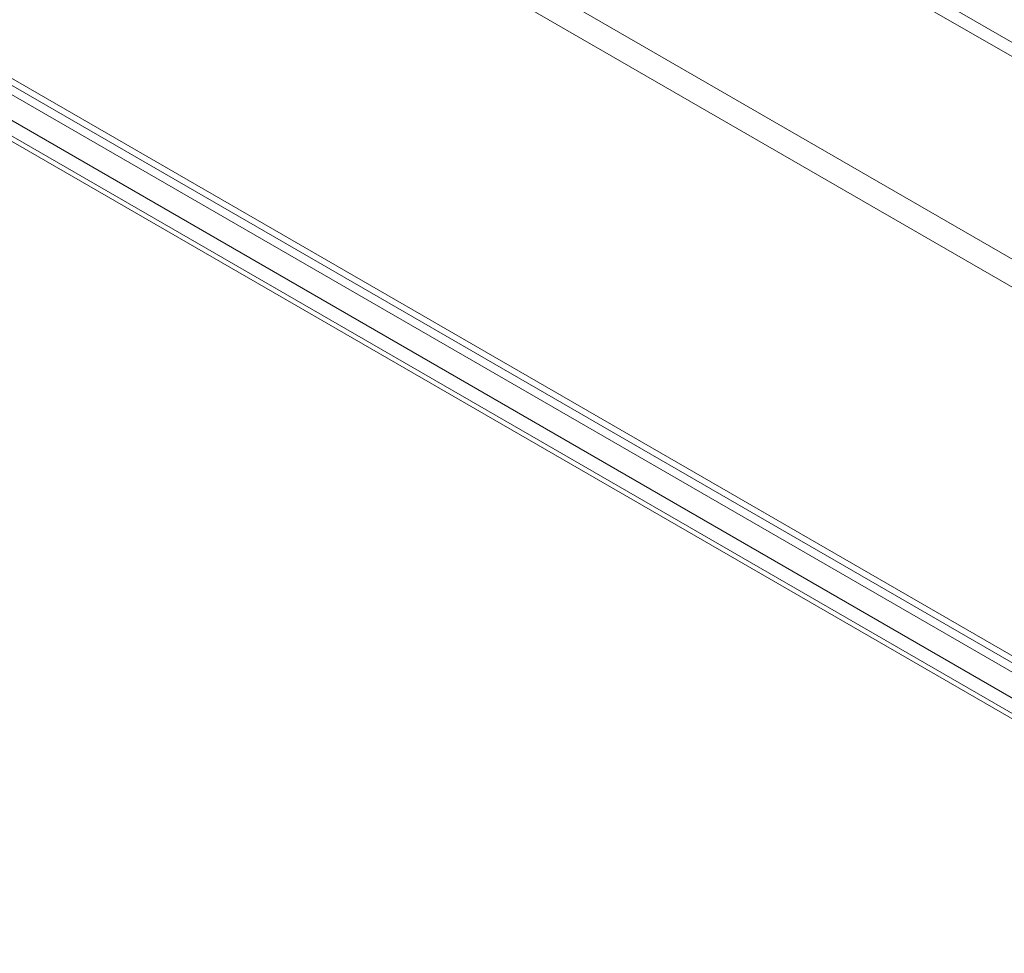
# Model space of a CAD drawing. Header units: millimetres. Extents: x 0 to 1118, y 0 to 864.
# Tile 4 of 256: x 184 to 215, y 163 to 192. Entities that reach past the tile are written whole.
import ezdxf

# ---------------------------------------------------------------- set-up
doc = ezdxf.new("R2010")
doc.units = ezdxf.units.MM

msp = doc.modelspace()

# ---------------------------------------------------------------- linework, layer by layer
at = {"color": 9, "linetype": 'Continuous', "lineweight": 15}
for p, q in [((249.46, 172.107), (201.623, 199.723)), ((249.46, 171.661), (201.482, 199.358)), ((249.46, 165.227), (197.949, 194.963)), ((249.46, 164.334), (197.666, 194.234))]:
    msp.add_line(p, q, dxfattribs=at)
at = {"color": 7, "linetype": 'Continuous', "lineweight": 15}
for p, q in [((312.491, 116.24), (179.684, 192.908)), ((179.818, 192.611), (312.625, 115.943)), ((180.194, 192.093), (312.193, 115.892)), ((311.839, 115.279), (179.84, 191.481)), ((179.84, 190.987), (311.839, 114.785)), ((311.943, 114.556), (179.944, 190.758)), ((180.267, 190.571), (312.266, 114.37))]:
    msp.add_line(p, q, dxfattribs=at)

doc.saveas('drawing.dxf')
